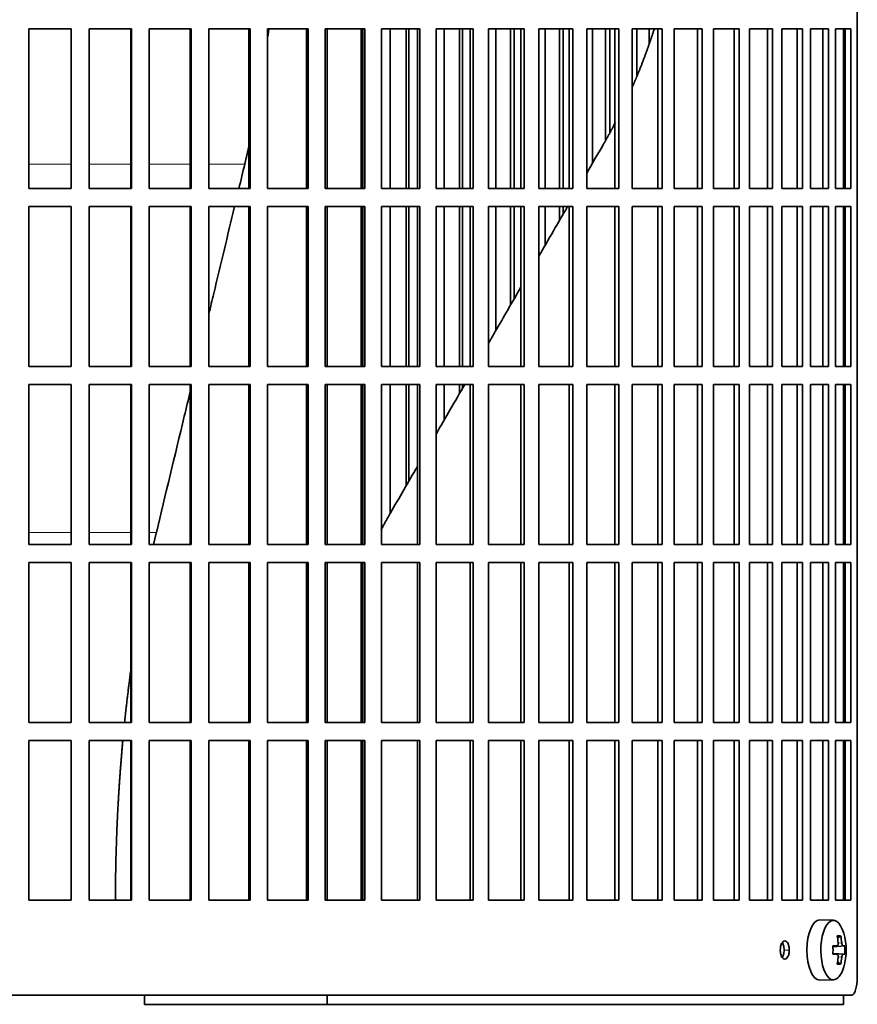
# Model space of a CAD drawing. Header units: millimetres. Extents: x 456 to 1331, y -1435 to 1458.
# Tile 18 of 28: x 1095 to 1233, y -125 to 38. Entities that reach past the tile are written whole.
import ezdxf

# ---------------------------------------------------------------- set-up
doc = ezdxf.new("R2010")
doc.units = ezdxf.units.MM
for name, color, linetype in [('M5X8_UNI7687', 7, 'Continuous'), ('VSI344-454_FILTR', 7, 'Continuous'), ('VSI344-454_SUPPO', 7, 'Continuous')]:
    doc.layers.add(name, color=color, linetype=linetype)

# ---------------------------------------------------------------- blocks, each defined once
blk = doc.blocks.new('SE3')
at = {"layer": 'M5X8_UNI7687', "color": 7, "linetype": 'Continuous', "lineweight": 35}
for p, q in [((1229.4, -110.98), (1227.14, -110.91)), ((1230.57, -113.57), (1230.06, -113.96)), ((1229.29, -115.26), (1229.96, -115.19)), ((1231.27, -115.21), (1229.3, -115.36)), ((1229.96, -116.62), (1229.29, -116.55)), ((1231.27, -116.6), (1229.3, -116.46)), ((1230.57, -118.24), (1230.06, -117.85)), ((1227.14, -120.9), (1229.4, -120.84))]:
    blk.add_line(p, q, dxfattribs=at)
at = {"layer": 'M5X8_UNI7687', "color": 4, "linetype": 'Continuous', "lineweight": 9}
for p, q in [((1229.29, -115.26), (1229.95, -115.2)), ((1230.97, -115.2), (1229.3, -115.35)), ((1230.16, -114.75), (1230.76, -114.7)), ((1229.95, -116.62), (1229.29, -116.55)), ((1229.3, -116.46), (1230.97, -116.62)), ((1230.76, -117.11), (1230.15, -117.06))]:
    blk.add_line(p, q, dxfattribs=at)
at = {"layer": 'M5X8_UNI7687', "color": 7, "linetype": 'Continuous', "lineweight": 35}
for centre, radius, start, end in [((1221.49, -115.91), 10, 343.7273, 16.2727), ((1221.87, -115.91), 9.42, 355.7871, 4.2129)]:
    blk.add_arc(centre, radius, start, end, dxfattribs=at)
for centre, major_axis, ratio, start_param, end_param in [((1227.11, -115.91), (0, -5), 0.422618, 3.141593, 6.283185), ((1229.37, -115.91), (0, -4.93), 0.422618, 2.175256, 6.283185), ((1223.49, -118.97), (7.75, 5.06), 0.247104, 0.286808, 0.4365), ((1221.57, -115.91), (0, 10), 0.866025, 4.833518, 4.948078), ((1221.44, -115.91), (0, 10), 0.939693, 4.833518, 4.948078), ((1221.5, -116.06), (9.97, 0.79), 0.036834, 0.556003, 0.670562), ((1224.79, -115.91), (0, -9.26), 0.488139, 1.49595, 1.645642), ((1221.5, -116.06), (9.97, 0.79), 0.036834, 0.199185, 0.313745), ((1221.5, -115.75), (9.97, -0.79), 0.036834, -0.670562, -0.556003), ((1221.57, -115.91), (0, -10), 0.866025, 1.335108, 1.449667), ((1221.44, -115.91), (0, -10), 0.939693, 1.335108, 1.449667), ((1221.5, -115.75), (9.97, -0.79), 0.036834, -0.313745, -0.199185), ((1229.37, -115.91), (0, -4.93), 0.422618, 0, 0.966337), ((1223.49, -112.84), (7.75, -5.06), 0.247104, -0.4365, -0.286808), ((1227.11, -115.91), (0, -5), 0.422618, 0, 0.012961)]:
    blk.add_ellipse(centre, major_axis=major_axis, ratio=ratio, start_param=start_param, end_param=end_param, dxfattribs=at)
for points in [[(1229.95, -115.2), (1229.96, -115.19), (1229.98, -115.19), (1230, -115.18), (1230.03, -115.17), (1230.05, -115.16), (1230.07, -115.14), (1230.09, -115.11), (1230.11, -115.08), (1230.12, -115.05), (1230.14, -115.01), (1230.15, -114.97), (1230.16, -114.93), (1230.16, -114.89), (1230.17, -114.84), (1230.17, -114.8), (1230.17, -114.75), (1230.16, -114.71), (1230.16, -114.7)], [(1230.76, -114.7), (1230.77, -114.71), (1230.77, -114.75), (1230.78, -114.8), (1230.79, -114.84), (1230.8, -114.89), (1230.81, -114.93), (1230.82, -114.97), (1230.83, -115.01), (1230.85, -115.05), (1230.86, -115.08), (1230.88, -115.11), (1230.89, -115.14), (1230.91, -115.16), (1230.93, -115.17), (1230.94, -115.18), (1230.96, -115.19), (1230.97, -115.19), (1230.97, -115.2)], [(1230.16, -117.11), (1230.16, -117.1), (1230.17, -117.06), (1230.17, -117.01), (1230.17, -116.97), (1230.16, -116.92), (1230.16, -116.88), (1230.15, -116.84), (1230.14, -116.8), (1230.12, -116.76), (1230.11, -116.73), (1230.09, -116.7), (1230.07, -116.67), (1230.05, -116.65), (1230.03, -116.64), (1230, -116.63), (1229.98, -116.62), (1229.96, -116.62), (1229.95, -116.62)], [(1230.97, -116.62), (1230.97, -116.62), (1230.96, -116.62), (1230.94, -116.63), (1230.93, -116.64), (1230.91, -116.65), (1230.89, -116.67), (1230.88, -116.7), (1230.86, -116.73), (1230.85, -116.76), (1230.83, -116.8), (1230.82, -116.84), (1230.81, -116.88), (1230.8, -116.92), (1230.79, -116.97), (1230.78, -117.01), (1230.77, -117.06), (1230.77, -117.1), (1230.76, -117.11)]]:
    blk.add_open_spline(points, degree=3, dxfattribs=at)
at = {"layer": 'VSI344-454_FILTR', "color": 7, "linetype": 'Continuous', "lineweight": 35}
for p, q in [((1233.34, -120.41), (1233.34, 150.59)), ((1096.04, 36.84), (1103.07, 36.84)), ((1096.04, 10.34), (1096.04, 36.84)), ((1103.06, 10.34), (1103.06, 36.84)), ((1103.07, 10.34), (1103.07, 36.84)), ((1106.05, 36.84), (1113.06, 36.84)), ((1106.05, 10.34), (1106.05, 36.84)), ((1112.97, 10.34), (1112.97, 36.84)), ((1113.06, 10.34), (1113.06, 36.84)), ((1116.02, 36.84), (1122.97, 36.84)), ((1116.02, 10.34), (1116.02, 36.84)), ((1122.81, 10.34), (1122.81, 36.84)), ((1122.97, 10.34), (1122.97, 36.84)), ((1125.9, 36.84), (1132.75, 36.84)), ((1125.9, 10.34), (1125.9, 36.84)), ((1132.53, 10.34), (1132.53, 36.84)), ((1132.75, 10.34), (1132.75, 36.84)), ((1135.63, 36.84), (1142.36, 36.84)), ((1135.63, 10.34), (1135.63, 36.84)), ((1142.07, 10.34), (1142.07, 36.84)), ((1142.36, 10.34), (1142.36, 36.84)), ((1145.18, 36.84), (1151.75, 36.84)), ((1145.18, 10.34), (1145.18, 36.84)), ((1151.39, 10.34), (1151.39, 36.84)), ((1151.75, 10.34), (1151.75, 36.84)), ((1154.49, 36.84), (1160.87, 36.84)), ((1154.49, 10.34), (1154.49, 36.84)), ((1155.95, 10.34), (1155.95, 36.84)), ((1158.59, 10.34), (1158.59, 36.84)), ((1159.05, 10.34), (1159.05, 36.84)), ((1160.45, 10.34), (1160.45, 36.84)), ((1160.87, 10.34), (1160.87, 36.84)), ((1163.53, 36.84), (1169.68, 36.84)), ((1163.53, 10.34), (1163.53, 36.84)), ((1164.86, 10.34), (1164.86, 36.84)), ((1167.41, 10.34), (1167.41, 36.84)), ((1167.92, 10.34), (1167.92, 36.84)), ((1169.19, 10.34), (1169.19, 36.84)), ((1169.68, 10.34), (1169.68, 36.84)), ((1172.24, 36.84), (1178.14, 36.84)), ((1172.24, 10.34), (1172.24, 36.84)), ((1173.44, 10.34), (1173.44, 36.84)), ((1175.88, 10.34), (1175.88, 36.84)), ((1176.46, 10.34), (1176.46, 36.84)), ((1177.59, 10.34), (1177.59, 36.84)), ((1178.14, 10.34), (1178.14, 36.84)), ((1180.58, 36.84), (1186.2, 36.84)), ((1180.58, 10.34), (1180.58, 36.84)), ((1181.64, 10.34), (1181.64, 36.84)), ((1183.97, 10.34), (1183.97, 36.84)), ((1184.6, 10.34), (1184.6, 36.84)), ((1185.59, 10.34), (1185.59, 36.84)), ((1186.2, 10.34), (1186.2, 36.84)), ((1188.51, 36.84), (1193.82, 36.84)), ((1188.51, 10.34), (1188.51, 36.84)), ((1189.44, 14.5), (1189.44, 36.84)), ((1191.64, 18.39), (1191.64, 36.84)), ((1192.32, 19.7), (1192.32, 36.84)), ((1193.17, 10.34), (1193.17, 36.84)), ((1193.82, 10.34), (1193.82, 36.84)), ((1196.01, 36.84), (1200.98, 36.84)), ((1196.01, 10.34), (1196.01, 36.84)), ((1196.78, 29.11), (1196.78, 36.84)), ((1198.84, 34.41), (1198.84, 36.84)), ((1200.27, 10.34), (1200.27, 36.84)), ((1200.98, 10.34), (1200.98, 36.84)), ((1203.01, 36.84), (1207.63, 36.84)), ((1203.01, 10.34), (1203.01, 36.84)), ((1206.87, 10.34), (1206.87, 36.84)), ((1207.63, 10.34), (1207.63, 36.84)), ((1209.51, 36.84), (1213.74, 36.84)), ((1209.51, 10.34), (1209.51, 36.84)), ((1212.94, 10.34), (1212.94, 36.84)), ((1213.74, 10.34), (1213.74, 36.84)), ((1215.45, 36.84), (1219.28, 36.84)), ((1215.45, 10.34), (1215.45, 36.84)), ((1218.44, 10.34), (1218.44, 36.84)), ((1219.28, 10.34), (1219.28, 36.84)), ((1220.82, 36.84), (1224.23, 36.84)), ((1220.82, 10.34), (1220.82, 36.84)), ((1223.35, 10.34), (1223.35, 36.84)), ((1224.23, 10.34), (1224.23, 36.84)), ((1225.58, 36.84), (1228.56, 36.84)), ((1225.58, 10.34), (1225.58, 36.84)), ((1227.65, 10.34), (1227.65, 36.84)), ((1228.56, 10.34), (1228.56, 36.84)), ((1229.72, 36.84), (1232.24, 36.84)), ((1229.72, 10.34), (1229.72, 36.84)), ((1231.31, 10.34), (1231.31, 36.84)), ((1232.24, 10.34), (1232.24, 36.84)), ((1096.04, 10.34), (1103.07, 10.34)), ((1106.05, 10.34), (1113.06, 10.34)), ((1116.02, 10.34), (1122.97, 10.34)), ((1125.9, 10.34), (1132.75, 10.34)), ((1135.63, 10.34), (1142.36, 10.34)), ((1145.18, 10.34), (1151.75, 10.34)), ((1154.49, 10.34), (1160.87, 10.34)), ((1163.53, 10.34), (1169.68, 10.34)), ((1172.24, 10.34), (1178.14, 10.34)), ((1180.58, 10.34), (1186.2, 10.34)), ((1188.51, 10.34), (1193.82, 10.34)), ((1196.01, 10.34), (1200.98, 10.34)), ((1203.01, 10.34), (1207.63, 10.34)), ((1209.51, 10.34), (1213.74, 10.34)), ((1215.45, 10.34), (1219.28, 10.34)), ((1220.82, 10.34), (1224.23, 10.34)), ((1225.58, 10.34), (1228.56, 10.34)), ((1229.72, 10.34), (1232.24, 10.34)), ((1096.04, 7.34), (1103.07, 7.34)), ((1096.04, -19.16), (1096.04, 7.34)), ((1103.06, -19.16), (1103.06, 7.34)), ((1103.07, -19.16), (1103.07, 7.34)), ((1106.05, 7.34), (1113.06, 7.34)), ((1106.05, -19.16), (1106.05, 7.34)), ((1112.97, -19.16), (1112.97, 7.34)), ((1113.06, -19.16), (1113.06, 7.34)), ((1116.02, 7.34), (1122.97, 7.34)), ((1116.02, -19.16), (1116.02, 7.34)), ((1122.81, -19.16), (1122.81, 7.34)), ((1122.97, -19.16), (1122.97, 7.34)), ((1125.9, 7.34), (1132.75, 7.34)), ((1125.9, -19.16), (1125.9, 7.34)), ((1132.53, -19.16), (1132.53, 7.34)), ((1132.75, -19.16), (1132.75, 7.34)), ((1135.63, 7.34), (1142.36, 7.34)), ((1135.63, -19.16), (1135.63, 7.34)), ((1142.07, -19.16), (1142.07, 7.34)), ((1142.36, -19.16), (1142.36, 7.34)), ((1145.18, 7.34), (1151.75, 7.34)), ((1145.18, -19.16), (1145.18, 7.34)), ((1151.39, -19.16), (1151.39, 7.34)), ((1151.75, -19.16), (1151.75, 7.34)), ((1154.49, 7.34), (1160.87, 7.34)), ((1154.49, -19.16), (1154.49, 7.34)), ((1155.95, -19.16), (1155.95, 7.34)), ((1158.59, -19.16), (1158.59, 7.34)), ((1159.05, -19.16), (1159.05, 7.34)), ((1160.45, -19.16), (1160.45, 7.34)), ((1160.87, -19.16), (1160.87, 7.34)), ((1163.53, 7.34), (1169.68, 7.34)), ((1163.53, -19.16), (1163.53, 7.34)), ((1164.86, -19.16), (1164.86, 7.34)), ((1167.41, -19.16), (1167.41, 7.34)), ((1167.92, -19.16), (1167.92, 7.34)), ((1169.19, -19.16), (1169.19, 7.34)), ((1169.68, -19.16), (1169.68, 7.34)), ((1172.24, 7.34), (1178.14, 7.34)), ((1172.24, -19.16), (1172.24, 7.34)), ((1173.44, -13.22), (1173.44, 7.34)), ((1175.88, -8.98), (1175.88, 7.34)), ((1176.46, -7.99), (1176.46, 7.34)), ((1177.59, -19.16), (1177.59, 7.34)), ((1178.14, -19.16), (1178.14, 7.34)), ((1180.58, 7.34), (1186.2, 7.34)), ((1180.58, -19.16), (1180.58, 7.34)), ((1181.64, 1), (1181.64, 7.34)), ((1183.97, 5.03), (1183.97, 7.34)), ((1184.6, 6.12), (1184.6, 7.34)), ((1185.59, -19.16), (1185.59, 7.34)), ((1186.2, -19.16), (1186.2, 7.34)), ((1188.51, 7.34), (1193.82, 7.34)), ((1188.51, -19.16), (1188.51, 7.34)), ((1193.17, -19.16), (1193.17, 7.34)), ((1193.82, -19.16), (1193.82, 7.34)), ((1196.01, 7.34), (1200.98, 7.34)), ((1196.01, -19.16), (1196.01, 7.34)), ((1200.27, -19.16), (1200.27, 7.34)), ((1200.98, -19.16), (1200.98, 7.34)), ((1203.01, 7.34), (1207.63, 7.34)), ((1203.01, -19.16), (1203.01, 7.34)), ((1206.87, -19.16), (1206.87, 7.34)), ((1207.63, -19.16), (1207.63, 7.34)), ((1209.51, 7.34), (1213.74, 7.34)), ((1209.51, -19.16), (1209.51, 7.34)), ((1212.94, -19.16), (1212.94, 7.34)), ((1213.74, -19.16), (1213.74, 7.34)), ((1215.45, 7.34), (1219.28, 7.34)), ((1215.45, -19.16), (1215.45, 7.34)), ((1218.44, -19.16), (1218.44, 7.34)), ((1219.28, -19.16), (1219.28, 7.34)), ((1220.82, 7.34), (1224.23, 7.34)), ((1220.82, -19.16), (1220.82, 7.34)), ((1223.35, -19.16), (1223.35, 7.34)), ((1224.23, -19.16), (1224.23, 7.34)), ((1225.58, 7.34), (1228.56, 7.34)), ((1225.58, -19.16), (1225.58, 7.34)), ((1227.65, -19.16), (1227.65, 7.34)), ((1228.56, -19.16), (1228.56, 7.34)), ((1229.72, 7.34), (1232.24, 7.34)), ((1229.72, -19.16), (1229.72, 7.34)), ((1231.31, -19.16), (1231.31, 7.34)), ((1232.24, -19.16), (1232.24, 7.34)), ((1096.04, -19.16), (1103.07, -19.16)), ((1106.05, -19.16), (1113.06, -19.16)), ((1116.02, -19.16), (1122.97, -19.16)), ((1125.9, -19.16), (1132.75, -19.16)), ((1135.63, -19.16), (1142.36, -19.16)), ((1145.18, -19.16), (1151.75, -19.16)), ((1154.49, -19.16), (1160.87, -19.16)), ((1163.53, -19.16), (1169.68, -19.16)), ((1172.24, -19.16), (1178.14, -19.16)), ((1180.58, -19.16), (1186.2, -19.16)), ((1188.51, -19.16), (1193.82, -19.16)), ((1196.01, -19.16), (1200.98, -19.16)), ((1203.01, -19.16), (1207.63, -19.16)), ((1209.51, -19.16), (1213.74, -19.16)), ((1215.45, -19.16), (1219.28, -19.16)), ((1220.82, -19.16), (1224.23, -19.16)), ((1225.58, -19.16), (1228.56, -19.16)), ((1229.72, -19.16), (1232.24, -19.16)), ((1096.04, -22.16), (1103.07, -22.16)), ((1096.04, -48.66), (1096.04, -22.16)), ((1103.06, -48.66), (1103.06, -22.16)), ((1103.07, -48.66), (1103.07, -22.16)), ((1106.05, -22.16), (1113.06, -22.16)), ((1106.05, -48.66), (1106.05, -22.16)), ((1112.97, -48.66), (1112.97, -22.16)), ((1113.06, -48.66), (1113.06, -22.16)), ((1116.02, -22.16), (1122.97, -22.16)), ((1116.02, -48.66), (1116.02, -22.16)), ((1122.81, -48.66), (1122.81, -22.16)), ((1122.97, -48.66), (1122.97, -22.16)), ((1125.9, -22.16), (1132.75, -22.16)), ((1125.9, -48.66), (1125.9, -22.16)), ((1132.53, -48.66), (1132.53, -22.16)), ((1132.75, -48.66), (1132.75, -22.16)), ((1135.63, -22.16), (1142.36, -22.16)), ((1135.63, -48.66), (1135.63, -22.16)), ((1142.07, -48.66), (1142.07, -22.16)), ((1142.36, -48.66), (1142.36, -22.16)), ((1145.18, -22.16), (1151.75, -22.16)), ((1145.18, -48.66), (1145.18, -22.16)), ((1151.39, -48.66), (1151.39, -22.16)), ((1151.75, -48.66), (1151.75, -22.16)), ((1154.49, -22.16), (1160.87, -22.16)), ((1154.49, -48.66), (1154.49, -22.16)), ((1155.95, -43.5), (1155.95, -22.16)), ((1158.59, -38.93), (1158.59, -22.16)), ((1159.05, -38.14), (1159.05, -22.16)), ((1160.45, -48.66), (1160.45, -22.16)), ((1160.87, -48.66), (1160.87, -22.16)), ((1163.53, -22.16), (1169.68, -22.16)), ((1163.53, -48.66), (1163.53, -22.16)), ((1164.86, -28.07), (1164.86, -22.16)), ((1167.41, -23.66), (1167.41, -22.16)), ((1167.92, -22.77), (1167.92, -22.16)), ((1169.19, -48.66), (1169.19, -22.16)), ((1169.68, -48.66), (1169.68, -22.16)), ((1172.24, -22.16), (1178.14, -22.16)), ((1172.24, -48.66), (1172.24, -22.16)), ((1177.59, -48.66), (1177.59, -22.16)), ((1178.14, -48.66), (1178.14, -22.16)), ((1180.58, -22.16), (1186.2, -22.16)), ((1180.58, -48.66), (1180.58, -22.16)), ((1185.59, -48.66), (1185.59, -22.16)), ((1186.2, -48.66), (1186.2, -22.16)), ((1188.51, -22.16), (1193.82, -22.16)), ((1188.51, -48.66), (1188.51, -22.16)), ((1193.17, -48.66), (1193.17, -22.16)), ((1193.82, -48.66), (1193.82, -22.16)), ((1196.01, -22.16), (1200.98, -22.16)), ((1196.01, -48.66), (1196.01, -22.16)), ((1200.27, -48.66), (1200.27, -22.16)), ((1200.98, -48.66), (1200.98, -22.16)), ((1203.01, -22.16), (1207.63, -22.16)), ((1203.01, -48.66), (1203.01, -22.16)), ((1206.87, -48.66), (1206.87, -22.16)), ((1207.63, -48.66), (1207.63, -22.16)), ((1209.51, -22.16), (1213.74, -22.16)), ((1209.51, -48.66), (1209.51, -22.16)), ((1212.94, -48.66), (1212.94, -22.16)), ((1213.74, -48.66), (1213.74, -22.16)), ((1215.45, -22.16), (1219.28, -22.16)), ((1215.45, -48.66), (1215.45, -22.16)), ((1218.44, -48.66), (1218.44, -22.16)), ((1219.28, -48.66), (1219.28, -22.16)), ((1220.82, -22.16), (1224.23, -22.16)), ((1220.82, -48.66), (1220.82, -22.16)), ((1223.35, -48.66), (1223.35, -22.16)), ((1224.23, -48.66), (1224.23, -22.16)), ((1225.58, -22.16), (1228.56, -22.16)), ((1225.58, -48.66), (1225.58, -22.16)), ((1227.65, -48.66), (1227.65, -22.16)), ((1228.56, -48.66), (1228.56, -22.16)), ((1229.72, -22.16), (1232.24, -22.16)), ((1229.72, -48.66), (1229.72, -22.16)), ((1231.31, -48.66), (1231.31, -22.16)), ((1232.24, -48.66), (1232.24, -22.16)), ((1096.04, -48.66), (1103.07, -48.66)), ((1106.05, -48.66), (1113.06, -48.66)), ((1116.02, -48.66), (1122.97, -48.66)), ((1125.9, -48.66), (1132.75, -48.66)), ((1135.63, -48.66), (1142.36, -48.66)), ((1145.18, -48.66), (1151.75, -48.66)), ((1154.49, -48.66), (1160.87, -48.66)), ((1163.53, -48.66), (1169.68, -48.66)), ((1172.24, -48.66), (1178.14, -48.66)), ((1180.58, -48.66), (1186.2, -48.66)), ((1188.51, -48.66), (1193.82, -48.66)), ((1196.01, -48.66), (1200.98, -48.66)), ((1203.01, -48.66), (1207.63, -48.66)), ((1209.51, -48.66), (1213.74, -48.66)), ((1215.45, -48.66), (1219.28, -48.66)), ((1220.82, -48.66), (1224.23, -48.66)), ((1225.58, -48.66), (1228.56, -48.66)), ((1229.72, -48.66), (1232.24, -48.66)), ((1096.04, -51.66), (1103.07, -51.66)), ((1096.04, -78.16), (1096.04, -51.66)), ((1103.06, -78.16), (1103.06, -51.66)), ((1103.07, -78.16), (1103.07, -51.66)), ((1106.05, -51.66), (1113.06, -51.66)), ((1106.05, -78.16), (1106.05, -51.66)), ((1112.97, -78.16), (1112.97, -51.66)), ((1113.06, -78.16), (1113.06, -51.66)), ((1116.02, -51.66), (1122.97, -51.66)), ((1116.02, -78.16), (1116.02, -51.66)), ((1122.81, -78.16), (1122.81, -51.66)), ((1122.97, -78.16), (1122.97, -51.66)), ((1125.9, -51.66), (1132.75, -51.66)), ((1125.9, -78.16), (1125.9, -51.66)), ((1132.53, -78.16), (1132.53, -51.66)), ((1132.75, -78.16), (1132.75, -51.66)), ((1135.63, -51.66), (1142.36, -51.66)), ((1135.63, -78.16), (1135.63, -51.66)), ((1142.07, -78.16), (1142.07, -51.66)), ((1142.36, -78.16), (1142.36, -51.66)), ((1145.18, -51.66), (1151.75, -51.66)), ((1145.18, -78.16), (1145.18, -51.66)), ((1151.39, -78.16), (1151.39, -51.66)), ((1151.75, -78.16), (1151.75, -51.66)), ((1154.49, -51.66), (1160.87, -51.66)), ((1154.49, -78.16), (1154.49, -51.66)), ((1160.45, -78.16), (1160.45, -51.66)), ((1160.87, -78.16), (1160.87, -51.66)), ((1163.53, -51.66), (1169.68, -51.66)), ((1163.53, -78.16), (1163.53, -51.66)), ((1169.19, -78.16), (1169.19, -51.66)), ((1169.68, -78.16), (1169.68, -51.66)), ((1172.24, -51.66), (1178.14, -51.66)), ((1172.24, -78.16), (1172.24, -51.66)), ((1177.59, -78.16), (1177.59, -51.66)), ((1178.14, -78.16), (1178.14, -51.66)), ((1180.58, -51.66), (1186.2, -51.66)), ((1180.58, -78.16), (1180.58, -51.66)), ((1185.59, -78.16), (1185.59, -51.66)), ((1186.2, -78.16), (1186.2, -51.66)), ((1188.51, -51.66), (1193.82, -51.66)), ((1188.51, -78.16), (1188.51, -51.66)), ((1193.17, -78.16), (1193.17, -51.66)), ((1193.82, -78.16), (1193.82, -51.66)), ((1196.01, -51.66), (1200.98, -51.66)), ((1196.01, -78.16), (1196.01, -51.66)), ((1200.27, -78.16), (1200.27, -51.66)), ((1200.98, -78.16), (1200.98, -51.66)), ((1203.01, -51.66), (1207.63, -51.66)), ((1203.01, -78.16), (1203.01, -51.66)), ((1206.87, -78.16), (1206.87, -51.66)), ((1207.63, -78.16), (1207.63, -51.66)), ((1209.51, -51.66), (1213.74, -51.66)), ((1209.51, -78.16), (1209.51, -51.66)), ((1212.94, -78.16), (1212.94, -51.66)), ((1213.74, -78.16), (1213.74, -51.66)), ((1215.45, -51.66), (1219.28, -51.66)), ((1215.45, -78.16), (1215.45, -51.66)), ((1218.44, -78.16), (1218.44, -51.66)), ((1219.28, -78.16), (1219.28, -51.66)), ((1220.82, -51.66), (1224.23, -51.66)), ((1220.82, -78.16), (1220.82, -51.66)), ((1223.35, -78.16), (1223.35, -51.66)), ((1224.23, -78.16), (1224.23, -51.66)), ((1225.58, -51.66), (1228.56, -51.66)), ((1225.58, -78.16), (1225.58, -51.66)), ((1227.65, -78.16), (1227.65, -51.66)), ((1228.56, -78.16), (1228.56, -51.66)), ((1229.72, -51.66), (1232.24, -51.66)), ((1229.72, -78.16), (1229.72, -51.66)), ((1231.31, -78.16), (1231.31, -51.66)), ((1232.24, -78.16), (1232.24, -51.66)), ((1096.04, -78.16), (1103.07, -78.16)), ((1106.05, -78.16), (1113.06, -78.16)), ((1116.02, -78.16), (1122.97, -78.16)), ((1125.9, -78.16), (1132.75, -78.16)), ((1135.63, -78.16), (1142.36, -78.16)), ((1145.18, -78.16), (1151.75, -78.16)), ((1154.49, -78.16), (1160.87, -78.16)), ((1163.53, -78.16), (1169.68, -78.16)), ((1172.24, -78.16), (1178.14, -78.16)), ((1180.58, -78.16), (1186.2, -78.16)), ((1188.51, -78.16), (1193.82, -78.16)), ((1196.01, -78.16), (1200.98, -78.16)), ((1203.01, -78.16), (1207.63, -78.16)), ((1209.51, -78.16), (1213.74, -78.16)), ((1215.45, -78.16), (1219.28, -78.16)), ((1220.82, -78.16), (1224.23, -78.16)), ((1225.58, -78.16), (1228.56, -78.16)), ((1229.72, -78.16), (1232.24, -78.16)), ((1096.04, -81.16), (1103.07, -81.16)), ((1096.04, -107.66), (1096.04, -81.16)), ((1103.06, -107.66), (1103.06, -81.16)), ((1103.07, -107.66), (1103.07, -81.16)), ((1106.05, -81.16), (1113.06, -81.16)), ((1106.05, -107.66), (1106.05, -81.16)), ((1112.97, -107.66), (1112.97, -81.16)), ((1113.06, -107.66), (1113.06, -81.16)), ((1116.02, -81.16), (1122.97, -81.16)), ((1116.02, -107.66), (1116.02, -81.16)), ((1122.81, -107.66), (1122.81, -81.16)), ((1122.97, -107.66), (1122.97, -81.16)), ((1125.9, -81.16), (1132.75, -81.16)), ((1125.9, -107.66), (1125.9, -81.16)), ((1132.53, -107.66), (1132.53, -81.16)), ((1132.75, -107.66), (1132.75, -81.16)), ((1135.63, -81.16), (1142.36, -81.16)), ((1135.63, -107.66), (1135.63, -81.16)), ((1142.07, -107.66), (1142.07, -81.16)), ((1142.36, -107.66), (1142.36, -81.16)), ((1145.18, -81.16), (1151.75, -81.16)), ((1145.18, -107.66), (1145.18, -81.16)), ((1151.39, -107.66), (1151.39, -81.16)), ((1151.75, -107.66), (1151.75, -81.16)), ((1154.49, -81.16), (1160.87, -81.16)), ((1154.49, -107.66), (1154.49, -81.16)), ((1160.45, -107.66), (1160.45, -81.16)), ((1160.87, -107.66), (1160.87, -81.16)), ((1163.53, -81.16), (1169.68, -81.16)), ((1163.53, -107.66), (1163.53, -81.16)), ((1169.19, -107.66), (1169.19, -81.16)), ((1169.68, -107.66), (1169.68, -81.16)), ((1172.24, -81.16), (1178.14, -81.16)), ((1172.24, -107.66), (1172.24, -81.16)), ((1177.59, -107.66), (1177.59, -81.16)), ((1178.14, -107.66), (1178.14, -81.16)), ((1180.58, -81.16), (1186.2, -81.16)), ((1180.58, -107.66), (1180.58, -81.16)), ((1185.59, -107.66), (1185.59, -81.16)), ((1186.2, -107.66), (1186.2, -81.16)), ((1188.51, -81.16), (1193.82, -81.16)), ((1188.51, -107.66), (1188.51, -81.16)), ((1193.17, -107.66), (1193.17, -81.16)), ((1193.82, -107.66), (1193.82, -81.16)), ((1196.01, -81.16), (1200.98, -81.16)), ((1196.01, -107.66), (1196.01, -81.16)), ((1200.27, -107.66), (1200.27, -81.16)), ((1200.98, -107.66), (1200.98, -81.16)), ((1203.01, -81.16), (1207.63, -81.16)), ((1203.01, -107.66), (1203.01, -81.16)), ((1206.87, -107.66), (1206.87, -81.16)), ((1207.63, -107.66), (1207.63, -81.16)), ((1209.51, -81.16), (1213.74, -81.16)), ((1209.51, -107.66), (1209.51, -81.16)), ((1212.94, -107.66), (1212.94, -81.16)), ((1213.74, -107.66), (1213.74, -81.16)), ((1215.45, -81.16), (1219.28, -81.16)), ((1215.45, -107.66), (1215.45, -81.16)), ((1218.44, -107.66), (1218.44, -81.16)), ((1219.28, -107.66), (1219.28, -81.16)), ((1220.82, -81.16), (1224.23, -81.16)), ((1220.82, -107.66), (1220.82, -81.16)), ((1223.35, -107.66), (1223.35, -81.16)), ((1224.23, -107.66), (1224.23, -81.16)), ((1225.58, -81.16), (1228.56, -81.16)), ((1225.58, -107.66), (1225.58, -81.16)), ((1227.65, -107.66), (1227.65, -81.16)), ((1228.56, -107.66), (1228.56, -81.16)), ((1229.72, -81.16), (1232.24, -81.16)), ((1229.72, -107.66), (1229.72, -81.16)), ((1231.31, -107.66), (1231.31, -81.16)), ((1232.24, -107.66), (1232.24, -81.16)), ((1096.04, -107.66), (1103.07, -107.66)), ((1106.05, -107.66), (1113.06, -107.66)), ((1116.02, -107.66), (1122.97, -107.66)), ((1125.9, -107.66), (1132.75, -107.66)), ((1135.63, -107.66), (1142.36, -107.66)), ((1145.18, -107.66), (1151.75, -107.66)), ((1154.49, -107.66), (1160.87, -107.66)), ((1163.53, -107.66), (1169.68, -107.66)), ((1172.24, -107.66), (1178.14, -107.66)), ((1180.58, -107.66), (1186.2, -107.66)), ((1188.51, -107.66), (1193.82, -107.66)), ((1196.01, -107.66), (1200.98, -107.66)), ((1203.01, -107.66), (1207.63, -107.66)), ((1209.51, -107.66), (1213.74, -107.66)), ((1215.45, -107.66), (1219.28, -107.66)), ((1220.82, -107.66), (1224.23, -107.66)), ((1225.58, -107.66), (1228.56, -107.66)), ((1229.72, -107.66), (1232.24, -107.66)), ((953.55, -123.41), (1232.37, -123.41))]:
    blk.add_line(p, q, dxfattribs=at)
at = {"layer": 'VSI344-454_FILTR', "color": 4, "linetype": 'Continuous', "lineweight": 9}
blk.add_line((1222.07, -115.91), (1221.21, -115.91), dxfattribs=at)
at = {"layer": 'VSI344-454_FILTR', "color": 7, "linetype": 'Continuous', "lineweight": 35}
for points, knots in [([(1220.57, -115.91), (1220.58, -115.77), (1220.59, -115.51), (1220.67, -115.14), (1220.81, -114.77), (1221.04, -114.48), (1221.33, -114.37), (1221.63, -114.49), (1221.87, -114.82), (1222.04, -115.32), (1222.06, -115.71), (1222.07, -115.91)], [0, 0, 0, 0, 0.084454, 0.168831, 0.25477, 0.378375, 0.501304, 0.626685, 0.750981, 0.875806, 1, 1, 1, 1]), ([(1221.21, -115.91), (1221.2, -115.77), (1221.19, -115.51), (1221.12, -115.15), (1221.01, -114.88), (1220.93, -114.74), (1220.9, -114.69)], [0, 0, 0, 0, 0.0839215, 0.1651632, 0.2496847, 0.3008002, 0.3008002, 0.3008002, 0.3008002]), ([(1222.07, -115.91), (1222.07, -116.04), (1222.06, -116.3), (1221.98, -116.67), (1221.84, -117.04), (1221.62, -117.33), (1221.32, -117.44), (1221.03, -117.32), (1220.78, -116.99), (1220.6, -116.49), (1220.58, -116.1), (1220.57, -115.91)], [0, 0, 0, 0, 0.084454, 0.168831, 0.25477, 0.378375, 0.501304, 0.626685, 0.750981, 0.875806, 1, 1, 1, 1]), ([(1220.9, -117.12), (1220.93, -117.08), (1221.01, -116.94), (1221.11, -116.67), (1221.19, -116.3), (1221.2, -116.04), (1221.21, -115.91)], [0.6999614, 0.6999614, 0.6999614, 0.6999614, 0.7454545, 0.8313176, 0.915596, 1, 1, 1, 1]), ([(1232.37, -123.41), (1232.38, -123.4), (1232.42, -123.4), (1232.48, -123.39), (1232.53, -123.36), (1232.59, -123.33), (1232.64, -123.29), (1232.69, -123.24), (1232.79, -123.13), (1232.92, -122.92), (1233.06, -122.54), (1233.18, -122.08), (1233.25, -121.65), (1233.3, -121.28), (1233.32, -120.99), (1233.33, -120.7), (1233.33, -120.5), (1233.34, -120.41)], [0, 0, 0, 0, 0.036074, 0.071835, 0.107394, 0.142867, 0.178369, 0.214015, 0.24992, 0.375515, 0.499618, 0.623903, 0.749864, 0.812552, 0.874725, 0.937001, 1, 1, 1, 1])]:
    blk.add_open_spline(points, degree=3, knots=knots, dxfattribs=at)
at = {"layer": 'VSI344-454_SUPPO', "color": 7, "linetype": 'Continuous', "lineweight": 35}
for p, q in [((1145.52, 10.34), (1145.52, 36.84)), ((1151.12, 10.34), (1151.12, 36.84)), ((1231.06, 10.34), (1231.06, 36.84)), ((1145.52, -19.16), (1145.52, 7.34)), ((1151.12, -19.16), (1151.12, 7.34)), ((1231.06, -19.16), (1231.06, 7.34)), ((1145.52, -48.66), (1145.52, -22.16)), ((1151.12, -48.66), (1151.12, -22.16)), ((1231.06, -48.66), (1231.06, -22.16)), ((1145.52, -78.16), (1145.52, -51.66)), ((1151.12, -78.16), (1151.12, -51.66)), ((1231.06, -78.16), (1231.06, -51.66)), ((1145.52, -107.66), (1145.52, -81.16)), ((1151.12, -107.66), (1151.12, -81.16)), ((1231.06, -107.66), (1231.06, -81.16)), ((1115.22, -123.41), (1115.22, -124.91)), ((1145.52, -124.91), (1145.52, -123.41)), ((1231.06, -124.91), (1231.06, -123.41)), ((1145.52, -124.91), (1115.22, -124.91)), ((1145.52, -124.91), (1231.06, -124.91))]:
    blk.add_line(p, q, dxfattribs=at)
at = {"layer": 'VSI344-454_SUPPO', "color": 4, "linetype": 'Continuous', "lineweight": 9}
for p, q in [((1096.04, 14.4), (1103.06, 14.4)), ((1106.05, 14.4), (1112.97, 14.4)), ((1116.02, 14.4), (1122.81, 14.4)), ((1125.9, 14.4), (1131.84, 14.4)), ((1103.06, -46.7), (1096.04, -46.7)), ((1112.97, -46.7), (1106.05, -46.7)), ((1117.19, -46.7), (1116.02, -46.7))]:
    blk.add_line(p, q, dxfattribs=at)
at = {"layer": 'VSI344-454_SUPPO', "color": 7, "linetype": 'Continuous', "lineweight": 35}
for points, degree in [([(1135.83, 36.82), (1135.75, 36.17), (1135.67, 35.53)], 2), ([(1193.25, 21.29), (1192.27, 19.41), (1191.22, 17.58)], 2), ([(1132.56, 17.51), (1132.21, 15.94), (1131.84, 14.4)], 2), ([(1188.51, 12.9), (1189.41, 14.46), (1190.31, 16.02), (1191.22, 17.58)], 3), ([(1130.87, 10.34), (1131.2, 11.69), (1131.52, 13.04), (1131.84, 14.4)], 3), ([(1180.58, -0.85), (1182.15, 1.87), (1183.73, 4.6), (1185.31, 7.34)], 3), ([(1163.53, -30.38), (1165.1, -27.65), (1166.69, -24.91), (1168.28, -22.16)], 3), ([(1155.94, -43.52), (1157.44, -40.93), (1158.94, -38.33), (1160.45, -35.72)], 3), ([(1155.94, -43.52), (1155.16, -44.88), (1154.41, -46.26)], 2), ([(1117.19, -46.7), (1116.96, -47.65), (1116.74, -48.61)], 2), ([(1116.08, -51.59), (1116.03, -51.83), (1115.98, -52.06)], 2), ([(1151.35, -52.27), (1151.22, -52.53), (1151.1, -52.79)], 2)]:
    blk.add_open_spline(points, degree=degree, dxfattribs=at)
for points, degree, knots in [([(1199.69, 36.81), (1198.45, 32.93), (1196.9, 29.15), (1196.5, 28.17), (1196.07, 27.19)], 2, [0.5933263, 0.5933263, 0.5933263, 0.75, 0.75, 0.7912431, 0.7912431, 0.7912431]), ([(1125.9, -10.42), (1126.16, -9.3), (1127.56, -3.48), (1128.98, 2.46), (1130.15, 7.34)], 3, [0.6128166, 0.6128166, 0.6128166, 0.6128166, 0.6666667, 0.8922249, 0.8922249, 0.8922249, 0.8922249]), ([(1172.24, -15.3), (1172.61, -14.65), (1174.39, -11.57), (1176.17, -8.48), (1177.59, -6.02)], 3, [0.4683212, 0.4683212, 0.4683212, 0.4683212, 0.5, 0.6197977, 0.6197977, 0.6197977, 0.6197977]), ([(1117.19, -46.7), (1118.69, -40.45), (1120.56, -32.69), (1122.48, -24.67), (1122.81, -23.28)], 3, [0, 0, 0, 0, 0.3333333, 0.402566, 0.402566, 0.402566, 0.402566]), ([(1112.93, -69.74), (1112.5, -72.96), (1112.13, -76.25), (1112.03, -77.19), (1111.93, -78.14)], 2, [0.394559, 0.394559, 0.394559, 0.5, 0.5, 0.5302657, 0.5302657, 0.5302657]), ([(1111.64, -81.13), (1111.14, -86.54), (1110.84, -92.07), (1110.42, -99.82), (1110.41, -107.66)], 2, [0.5779363, 0.5779363, 0.5779363, 0.75, 0.75, 0.9920871, 0.9920871, 0.9920871])]:
    blk.add_open_spline(points, degree=degree, knots=knots, dxfattribs=at)

msp = doc.modelspace()

# ---------------------------------------------------------------- block references
msp.add_blockref('SE3', (0, 0))

doc.saveas('drawing.dxf')
